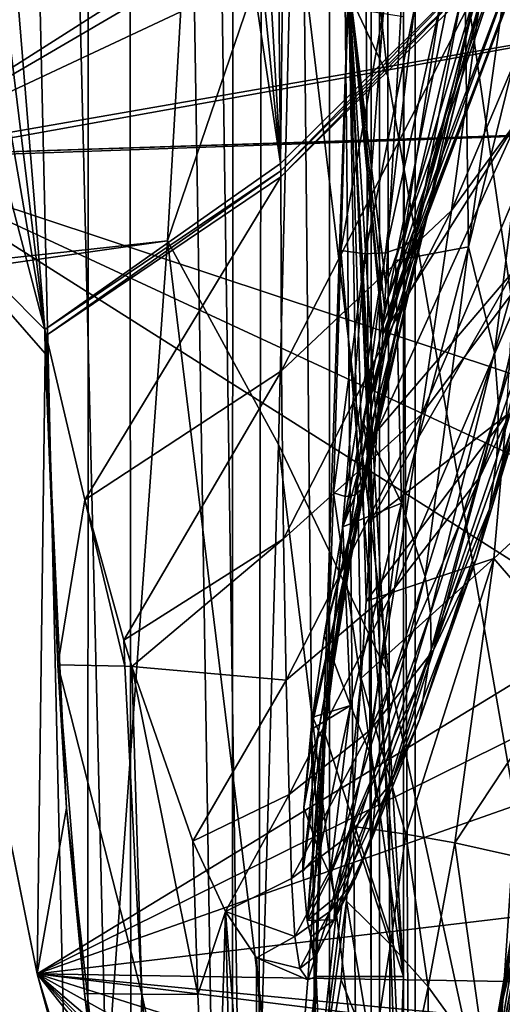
# Model space of a CAD drawing. Header units: metres. Extents: x -1004 to 0, y -808 to 0.
# Tile 70 of 142: x -79 to -46, y -635 to -566. Entities that reach past the tile are written whole.
import ezdxf

# ---------------------------------------------------------------- set-up
doc = ezdxf.new("R2010")
doc.units = ezdxf.units.M

msp = doc.modelspace()

# ---------------------------------------------------------------- linework, layer by layer
at = {"layer": 'top01'}
for points in [[(-5.519217, -35.401562, 163.059708), (-38.838268, -744.103516, 163.059708), (-52.518909, -738.401428, 163.059708)], [(-52.518909, -738.401428, 163.059708), (-52.518909, -65.543846, 163.059708), (-5.519217, -35.401562, 163.059708)], [(-5.519217, -35.401562, 2063.059814), (-52.518909, -65.543846, 2063.059814), (-52.518909, -738.401428, 2063.059814)], [(-38.838268, -744.103516, 2063.059814), (-5.519217, -35.401562, 2063.059814), (-52.518909, -738.401428, 2063.059814)], [(-52.518909, -738.401428, 163.059708), (-52.518909, -397.134613, 182.490646), (-52.518909, -65.543846, 163.059708)], [(-52.518909, -65.543846, 2063.059814), (-52.518909, -431.996094, 2043.136353), (-52.518909, -738.401428, 2063.059814)], [(-61.087505, -576.499146, 1606.941772), (-65.214355, -155.633453, 1606.83374), (-83.119179, -192.971008, 1606.364868)], [(-56.344517, -160.524841, 1607.06604), (-65.214355, -155.633453, 1606.83374), (-61.087505, -576.499146, 1606.941772)], [(-46.821205, -562.338135, 1607.315308), (-56.344517, -160.524841, 1607.06604), (-61.087505, -576.499146, 1606.941772)], [(-83.119179, -192.971008, 1606.364868), (-93.052856, -256.108002, 1606.104736), (-61.087505, -576.499146, 1606.941772)], [(-93.052856, -256.108002, 1606.104736), (-99.483429, -319.897003, 1605.936401), (-61.087505, -576.499146, 1606.941772)], [(-99.483429, -319.897003, 1605.936401), (-102.357239, -384.109344, 1605.861084), (-77.514404, -588.071411, 1606.511597)], [(-61.087505, -576.499146, 1606.941772), (-99.483429, -319.897003, 1605.936401), (-77.514404, -588.071411, 1606.511597)], [(-77.514404, -588.071411, 1606.511597), (-102.357239, -384.109344, 1605.861084), (-101.642914, -448.420349, 1605.879761)], [(-52.518909, -480.472168, 184.010544), (-52.518909, -397.134613, 182.490646), (-52.518909, -738.401428, 163.059708)], [(-52.518909, -431.996094, 2043.136353), (-52.518909, -499.19046, 2041.009888), (-52.518909, -738.401428, 2063.059814)], [(-101.642914, -448.420349, 1605.879761), (-97.347321, -512.512146, 1605.99231), (-77.514404, -588.071411, 1606.511597)], [(-52.518909, -563.606934, 188.996094), (-52.518909, -480.472168, 184.010544), (-52.518909, -738.401428, 163.059708)], [(-52.518909, -738.401428, 2063.059814), (-52.518909, -499.19046, 2041.009888), (-52.518909, -566.275391, 2036.626343)], [(-89.527672, -575.981812, 619.824524), (-97.34742, -512.511108, 620.029297), (-13.329803, -531.454834, 617.829224)], [(-89.528114, -575.981873, 1566.821411), (-97.347321, -512.512146, 1567.026123), (-12.923355, -527.212769, 1564.81543)], [(-97.347321, -512.512146, 658.790833), (-89.527672, -575.981812, 658.995605), (-14.017738, -540.535889, 660.9729)], [(-97.347321, -512.512146, 1605.99231), (-89.528114, -575.981873, 1606.197021), (-77.514404, -588.071411, 1606.511597)], [(-89.528114, -575.981873, 1566.821411), (-12.923355, -527.212769, 1564.81543), (-15.97271, -563.187561, 1564.895264)], [(-13.329803, -531.454834, 617.829224), (-18.24592, -573.704407, 617.957947), (-89.527672, -575.981812, 619.824524)], [(-14.017738, -540.535889, 660.9729), (-89.527672, -575.981812, 658.995605), (-17.953388, -573.661743, 660.869873)], [(-35.411507, -547.298645, 1610.653687), (-49.187893, -579.763611, 1659.429199), (-39.587952, -566.673401, 1658.751953)], [(-35.411507, -547.298645, 1610.653687), (-46.967697, -563.448853, 1610.417603), (-49.187893, -579.763611, 1659.429199)], [(-48.001965, -582.303223, 1803.460327), (-48.297451, -559.616455, 1768.465698), (-44.169819, -554.916016, 1751.017944)], [(-44.169819, -554.916016, 1751.017944), (-42.475849, -559.856689, 1751.921753), (-48.001965, -582.303223, 1803.460327)], [(-56.346397, -563.658447, 189.000259), (-53.764481, -584.954712, 210.920074), (-52.190952, -556.903381, 210.920059)], [(-53.764481, -584.954712, 210.920074), (-44.310955, -558.07843, 257.545135), (-52.190952, -556.903381, 210.920059)], [(-53.764481, -584.954712, 210.920074), (-53.85841, -586.528931, 210.920074), (-44.310955, -558.07843, 257.545135)], [(-53.85841, -586.528931, 210.920074), (-43.877758, -560.16449, 257.648773), (-44.310955, -558.07843, 257.545135)], [(-46.103985, -559.884216, 1822.396973), (-53.078014, -583.259827, 1821.028442), (-55.354404, -594.509338, 1851.041138)], [(-46.57423, -562.891602, 1876.180054), (-46.103985, -559.884216, 1822.396973), (-55.354404, -594.509338, 1851.041138)], [(-48.297451, -559.616455, 1768.465698), (-53.078014, -583.259827, 1821.028442), (-46.103985, -559.884216, 1822.396973)], [(-53.078014, -583.259827, 1821.028442), (-48.297451, -559.616455, 1768.465698), (-48.001965, -582.303223, 1803.460327)], [(-42.475849, -559.856689, 1751.921753), (-46.189697, -589.677124, 1805.216797), (-48.001965, -582.303223, 1803.460327)], [(-46.189697, -589.677124, 1805.216797), (-42.475849, -559.856689, 1751.921753), (-40.607807, -569.906311, 1753.689697)], [(-53.85841, -586.528931, 210.920074), (-53.930077, -587.724121, 210.92009), (-43.877758, -560.16449, 257.648773)], [(-53.930077, -587.724121, 210.92009), (-44.0625, -562.101013, 257.752625), (-43.877758, -560.16449, 257.648773)], [(-53.930077, -587.724121, 210.92009), (-53.970867, -588.402222, 210.92009), (-44.0625, -562.101013, 257.752625)], [(-53.970867, -588.402222, 210.92009), (-44.562916, -563.162476, 257.827026), (-44.0625, -562.101013, 257.752625)], [(-46.821205, -562.338135, 1607.315308), (-61.087505, -576.499146, 1606.941772), (-61.085197, -576.998169, 1608.661255)], [(-46.902168, -562.93927, 1608.996582), (-46.821205, -562.338135, 1607.315308), (-61.085197, -576.998169, 1608.661255)], [(-89.458588, -576.436707, 1566.81958), (-89.528114, -575.981873, 1566.821411), (-15.97271, -563.187561, 1564.895264)], [(-89.458588, -576.436707, 1566.81958), (-15.97271, -563.187561, 1564.895264), (-21.999449, -598.784607, 1565.053101)], [(-61.084396, -577.422241, 1610.114624), (-46.902168, -562.93927, 1608.996582), (-61.085197, -576.998169, 1608.661255)], [(-46.967697, -563.448853, 1610.417603), (-46.902168, -562.93927, 1608.996582), (-61.084396, -577.422241, 1610.114624)], [(-61.022041, -590.954407, 1660.047974), (-46.967697, -563.448853, 1610.417603), (-61.084396, -577.422241, 1610.114624)], [(-49.187893, -579.763611, 1659.429199), (-46.967697, -563.448853, 1610.417603), (-61.022041, -590.954407, 1660.047974)], [(-55.354404, -594.509338, 1851.041138), (-50.685169, -579.426697, 1874.961426), (-46.57423, -562.891602, 1876.180054)], [(-44.562916, -563.162476, 257.827026), (-53.970867, -588.402222, 210.92009), (-44.523415, -573.445801, 258.025757)], [(-50.685169, -579.426697, 1874.961426), (-51.042892, -580.694641, 1901.756714), (-46.57423, -562.891602, 1876.180054)], [(-46.57423, -562.891602, 1876.180054), (-51.042892, -580.694641, 1901.756714), (-47.35215, -564.005005, 1903.051514)], [(-56.346397, -563.658447, 189.000259), (-52.518909, -646.323792, 197.421463), (-59.155293, -647.033691, 197.50885)], [(-59.155293, -647.033691, 197.50885), (-55.470253, -612.36969, 210.92009), (-56.346397, -563.658447, 189.000259)], [(-52.518909, -563.606934, 188.996094), (-52.518909, -646.323792, 197.421463), (-56.346397, -563.658447, 189.000259)], [(-55.470253, -612.36969, 210.92009), (-55.125271, -607.004944, 210.92009), (-56.346397, -563.658447, 189.000259)], [(-56.346397, -563.658447, 189.000259), (-55.125271, -607.004944, 210.92009), (-54.764874, -601.315979, 210.92009)], [(-54.764874, -601.315979, 210.92009), (-54.382317, -595.162048, 210.92009), (-56.346397, -563.658447, 189.000259)], [(-54.382317, -595.162048, 210.92009), (-53.970867, -588.402222, 210.92009), (-56.346397, -563.658447, 189.000259)], [(-56.346397, -563.658447, 189.000259), (-53.970867, -588.402222, 210.92009), (-53.930077, -587.724121, 210.92009)], [(-53.930077, -587.724121, 210.92009), (-53.85841, -586.528931, 210.920074), (-56.346397, -563.658447, 189.000259)], [(-53.85841, -586.528931, 210.920074), (-53.764481, -584.954712, 210.920074), (-56.346397, -563.658447, 189.000259)], [(-52.518909, -738.401428, 163.059708), (-52.518909, -646.323792, 197.421463), (-52.518909, -563.606934, 188.996094)], [(-51.042892, -580.694641, 1901.756714), (-51.681156, -581.665405, 1928.533569), (-47.35215, -564.005005, 1903.051514)], [(-47.35215, -564.005005, 1903.051514), (-51.681156, -581.665405, 1928.533569), (-48.483959, -564.857727, 1929.891968)], [(-52.59264, -582.338623, 1955.280029), (-49.962658, -565.449585, 1956.687866), (-48.483959, -564.857727, 1929.891968)], [(-51.681156, -581.665405, 1928.533569), (-52.59264, -582.338623, 1955.280029), (-48.483959, -564.857727, 1929.891968)], [(-53.768967, -582.714294, 1981.984253), (-49.962658, -565.449585, 1956.687866), (-52.59264, -582.338623, 1955.280029)], [(-53.768967, -582.714294, 1981.984253), (-51.780354, -565.780396, 1983.426147), (-49.962658, -565.449585, 1956.687866)], [(-56.881573, -582.572266, 2035.218872), (-56.400181, -565.658508, 2036.677002), (-53.928928, -565.850098, 2010.093628)], [(-56.400181, -565.658508, 2036.677002), (-56.881573, -582.572266, 2035.218872), (-52.518909, -633.17511, 2029.990601)], [(-56.881573, -582.572266, 2035.218872), (-53.928928, -565.850098, 2010.093628), (-55.201515, -582.792175, 2008.634644)], [(-52.518909, -566.275391, 2036.626343), (-56.400181, -565.658508, 2036.677002), (-52.518909, -633.17511, 2029.990601)], [(-55.201515, -582.792175, 2008.634644), (-51.780354, -565.780396, 1983.426147), (-53.768967, -582.714294, 1981.984253)], [(-55.201515, -582.792175, 2008.634644), (-53.928928, -565.850098, 2010.093628), (-51.780354, -565.780396, 1983.426147)], [(-52.518909, -566.275391, 2036.626343), (-52.518909, -633.17511, 2029.990601), (-52.518909, -738.401428, 2063.059814)], [(-39.587952, -566.673401, 1658.751953), (-49.187893, -579.763611, 1659.429199), (-51.280216, -593.997131, 1709.39917)], [(-43.575344, -583.707275, 1708.130371), (-39.587952, -566.673401, 1658.751953), (-51.280216, -593.997131, 1709.39917)], [(-45.894463, -593.363525, 1806.078979), (-46.189697, -589.677124, 1805.216797), (-40.607807, -569.906311, 1753.689697)], [(-45.894463, -593.363525, 1806.078979), (-40.607807, -569.906311, 1753.689697), (-40.443481, -574.930481, 1754.553345)], [(-38.036942, -572.131348, 1706.804932), (-47.19022, -598.320251, 1758.67395), (-43.019215, -589.481323, 1757.064331)], [(-38.036942, -572.131348, 1706.804932), (-43.575344, -583.707275, 1708.130371), (-47.19022, -598.320251, 1758.67395)], [(-89.527672, -575.981812, 658.995605), (-89.498253, -576.175842, 658.996399), (-17.953388, -573.661743, 660.869873)], [(-18.24592, -573.704407, 617.957947), (-27.577875, -615.202148, 618.202332), (-89.527672, -575.981812, 619.824524)], [(-17.953388, -573.661743, 660.869873), (-89.498253, -576.175842, 658.996399), (-24.311974, -606.408691, 660.703369)], [(-44.523415, -573.445801, 258.025757), (-53.970867, -588.402222, 210.92009), (-54.382317, -595.162048, 210.92009)], [(-44.523415, -573.445801, 258.025757), (-54.382317, -595.162048, 210.92009), (-44.775669, -583.886841, 258.303192)], [(-46.008091, -597.003967, 1806.93042), (-40.443481, -574.930481, 1754.553345), (-40.794308, -579.896667, 1755.403687)], [(-46.008091, -597.003967, 1806.93042), (-45.894463, -593.363525, 1806.078979), (-40.443481, -574.930481, 1754.553345)], [(-89.458588, -576.436707, 1566.81958), (-78.056274, -632.989075, 1566.520996), (-89.528114, -575.981873, 1606.197021)], [(-89.528114, -575.981873, 1606.197021), (-78.056274, -632.989075, 1566.520996), (-78.054832, -632.993652, 1606.497559)], [(-77.514404, -588.071411, 1606.511597), (-89.528114, -575.981873, 1606.197021), (-77.491791, -589.735657, 1606.512085)], [(-89.528114, -575.981873, 1606.197021), (-78.054832, -632.993652, 1606.497559), (-77.491791, -589.735657, 1606.512085)], [(-89.527672, -575.981812, 619.824524), (-78.056381, -632.988647, 619.524109), (-89.498253, -576.175842, 658.996399)], [(-89.527672, -575.981812, 619.824524), (-27.577875, -615.202148, 618.202332), (-78.056381, -632.988647, 619.524109)], [(-89.498253, -576.175842, 658.996399), (-78.056381, -632.988647, 619.524109), (-78.056335, -632.988831, 659.296021)], [(-89.498253, -576.175842, 658.996399), (-78.056335, -632.988831, 659.296021), (-24.311974, -606.408691, 660.703369)], [(-78.056274, -632.989075, 1566.520996), (-89.458588, -576.436707, 1566.81958), (-21.999449, -598.784607, 1565.053101)], [(-61.087505, -576.499146, 1606.941772), (-77.514404, -588.071411, 1606.511597), (-61.085197, -576.998169, 1608.661255)], [(-77.514404, -588.071411, 1606.511597), (-77.425766, -588.483154, 1608.265381), (-61.085197, -576.998169, 1608.661255)], [(-61.085197, -576.998169, 1608.661255), (-77.425766, -588.483154, 1608.265381), (-77.42495, -588.483765, 1608.269531)], [(-61.085197, -576.998169, 1608.661255), (-77.42495, -588.483765, 1608.269531), (-61.084396, -577.422241, 1610.114624)], [(-77.42495, -588.483765, 1608.269531), (-74.723846, -599.936951, 1660.759277), (-61.084396, -577.422241, 1610.114624)], [(-61.084396, -577.422241, 1610.114624), (-74.723846, -599.936951, 1660.759277), (-61.022041, -590.954407, 1660.047974)], [(-60.892986, -602.664978, 1710.61792), (-49.187893, -579.763611, 1659.429199), (-61.022041, -590.954407, 1660.047974)], [(-51.280216, -593.997131, 1709.39917), (-49.187893, -579.763611, 1659.429199), (-60.892986, -602.664978, 1710.61792)], [(-55.100372, -595.927734, 1873.629639), (-50.685169, -579.426697, 1874.961426), (-55.354404, -594.509338, 1851.041138)], [(-50.685169, -579.426697, 1874.961426), (-55.100372, -595.927734, 1873.629639), (-55.00964, -597.355957, 1900.340942)], [(-51.042892, -580.694641, 1901.756714), (-50.685169, -579.426697, 1874.961426), (-55.00964, -597.355957, 1900.340942)], [(-46.527325, -600.563782, 1807.771362), (-40.794308, -579.896667, 1755.403687), (-41.656174, -584.761292, 1756.240479)], [(-46.527325, -600.563782, 1807.771362), (-46.008091, -597.003967, 1806.93042), (-40.794308, -579.896667, 1755.403687)], [(-55.00964, -597.355957, 1900.340942), (-55.120239, -598.449158, 1927.047363), (-51.042892, -580.694641, 1901.756714)], [(-55.120239, -598.449158, 1927.047363), (-51.681156, -581.665405, 1928.533569), (-51.042892, -580.694641, 1901.756714)], [(-55.120239, -598.449158, 1927.047363), (-55.424545, -599.20697, 1953.738525), (-51.681156, -581.665405, 1928.533569)], [(-55.424545, -599.20697, 1953.738525), (-52.59264, -582.338623, 1955.280029), (-51.681156, -581.665405, 1928.533569)], [(-57.409973, -599.466553, 2033.61792), (-56.881573, -582.572266, 2035.218872), (-55.201515, -582.792175, 2008.634644)], [(-52.518909, -633.17511, 2029.990601), (-56.881573, -582.572266, 2035.218872), (-57.409973, -599.466553, 2033.61792)], [(-56.578598, -599.715759, 2007.034302), (-53.768967, -582.714294, 1981.984253), (-55.913715, -599.629211, 1980.404297)], [(-56.578598, -599.715759, 2007.034302), (-55.201515, -582.792175, 2008.634644), (-53.768967, -582.714294, 1981.984253)], [(-55.913715, -599.629211, 1980.404297), (-53.768967, -582.714294, 1981.984253), (-52.59264, -582.338623, 1955.280029)], [(-55.424545, -599.20697, 1953.738525), (-55.913715, -599.629211, 1980.404297), (-52.59264, -582.338623, 1955.280029)], [(-52.652897, -600.171326, 1854.653687), (-53.078014, -583.259827, 1821.028442), (-48.001965, -582.303223, 1803.460327)], [(-52.652897, -600.171326, 1854.653687), (-48.001965, -582.303223, 1803.460327), (-51.011192, -605.289612, 1856.190674)], [(-48.001965, -582.303223, 1803.460327), (-46.189697, -589.677124, 1805.216797), (-51.011192, -605.289612, 1856.190674)], [(-57.409973, -599.466553, 2033.61792), (-55.201515, -582.792175, 2008.634644), (-56.578598, -599.715759, 2007.034302)], [(-55.354404, -594.509338, 1851.041138), (-53.078014, -583.259827, 1821.028442), (-52.652897, -600.171326, 1854.653687)], [(-54.382317, -595.162048, 210.92009), (-54.764874, -601.315979, 210.92009), (-44.775669, -583.886841, 258.303192)], [(-44.775669, -583.886841, 258.303192), (-54.764874, -601.315979, 210.92009), (-45.340534, -594.052429, 258.627472)], [(-43.575344, -583.707275, 1708.130371), (-53.157166, -606.093079, 1760.236572), (-47.19022, -598.320251, 1758.67395)], [(-51.280216, -593.997131, 1709.39917), (-53.157166, -606.093079, 1760.236572), (-43.575344, -583.707275, 1708.130371)], [(-47.444332, -604.00885, 1808.601807), (-41.656174, -584.761292, 1756.240479), (-43.019215, -589.481323, 1757.064331)], [(-47.444332, -604.00885, 1808.601807), (-46.527325, -600.563782, 1807.771362), (-41.656174, -584.761292, 1756.240479)], [(-77.425766, -588.483154, 1608.265381), (-77.514404, -588.071411, 1606.511597), (-77.491791, -589.735657, 1606.512085)], [(-77.425766, -588.483154, 1608.265381), (-77.491791, -589.735657, 1606.512085), (-76.623619, -611.439026, 1608.159302)], [(-77.42495, -588.483765, 1608.269531), (-77.425766, -588.483154, 1608.265381), (-76.623619, -611.439026, 1608.159302)], [(-74.723846, -599.936951, 1660.759277), (-77.42495, -588.483765, 1608.269531), (-76.623619, -611.439026, 1608.159302)], [(-43.019215, -589.481323, 1757.064331), (-47.19022, -598.320251, 1758.67395), (-50.425156, -610.421814, 1810.232666)], [(-50.425156, -610.421814, 1810.232666), (-47.444332, -604.00885, 1808.601807), (-43.019215, -589.481323, 1757.064331)], [(-77.491791, -589.735657, 1606.512085), (-78.054832, -632.993652, 1606.497559), (-76.008408, -621.451416, 1606.551025)], [(-76.623619, -611.439026, 1608.159302), (-77.491791, -589.735657, 1606.512085), (-76.008408, -621.451416, 1606.551025)], [(-46.189697, -589.677124, 1805.216797), (-50.64851, -607.848389, 1856.947144), (-51.011192, -605.289612, 1856.190674)], [(-50.64851, -607.848389, 1856.947144), (-46.189697, -589.677124, 1805.216797), (-45.894463, -593.363525, 1806.078979)], [(-74.723846, -599.936951, 1660.759277), (-72.017296, -609.726196, 1713.585571), (-61.022041, -590.954407, 1660.047974)], [(-61.022041, -590.954407, 1660.047974), (-72.017296, -609.726196, 1713.585571), (-60.892986, -602.664978, 1710.61792)], [(-50.592476, -610.372681, 1857.695679), (-50.64851, -607.848389, 1856.947144), (-45.894463, -593.363525, 1806.078979)], [(-46.008091, -597.003967, 1806.93042), (-50.592476, -610.372681, 1857.695679), (-45.894463, -593.363525, 1806.078979)], [(-60.7057, -612.521301, 1761.757813), (-51.280216, -593.997131, 1709.39917), (-60.892986, -602.664978, 1710.61792)], [(-53.157166, -606.093079, 1760.236572), (-51.280216, -593.997131, 1709.39917), (-60.7057, -612.521301, 1761.757813)], [(-45.340534, -594.052429, 258.627472), (-55.125271, -607.004944, 210.92009), (-46.22242, -604.039063, 258.998566)], [(-54.764874, -601.315979, 210.92009), (-55.125271, -607.004944, 210.92009), (-45.340534, -594.052429, 258.627472)], [(-38.13269, -596.580688, 307.957336), (-45.340534, -594.052429, 258.627472), (-46.22242, -604.039063, 258.998566)], [(-56.754761, -601.835815, 1873.21875), (-55.100372, -595.927734, 1873.629639), (-55.354404, -594.509338, 1851.041138)], [(-56.754761, -601.835815, 1873.21875), (-55.354404, -594.509338, 1851.041138), (-52.652897, -600.171326, 1854.653687)], [(-55.00964, -597.355957, 1900.340942), (-55.100372, -595.927734, 1873.629639), (-56.754761, -601.835815, 1873.21875)], [(-50.592476, -610.372681, 1857.695679), (-46.008091, -597.003967, 1806.93042), (-46.527325, -600.563782, 1807.771362)], [(-38.13269, -596.580688, 307.957336), (-46.22242, -604.039063, 258.998566), (-40.349045, -610.834412, 308.665802)], [(-55.120239, -598.449158, 1927.047363), (-55.00964, -597.355957, 1900.340942), (-58.05777, -609.424133, 1899.320068)], [(-58.05777, -609.424133, 1899.320068), (-55.00964, -597.355957, 1900.340942), (-56.754761, -601.835815, 1873.21875)], [(-58.800343, -615.203125, 1925.433716), (-55.120239, -598.449158, 1927.047363), (-58.863106, -615.095093, 1921.823364)], [(-58.863106, -615.095093, 1921.823364), (-55.120239, -598.449158, 1927.047363), (-58.05777, -609.424133, 1899.320068)], [(-58.800343, -615.203125, 1925.433716), (-58.457695, -616.048645, 1952.063965), (-55.120239, -598.449158, 1927.047363)], [(-58.457695, -616.048645, 1952.063965), (-55.424545, -599.20697, 1953.738525), (-55.120239, -598.449158, 1927.047363)], [(-47.19022, -598.320251, 1758.67395), (-54.83139, -615.988647, 1811.826172), (-50.425156, -610.421814, 1810.232666)], [(-47.19022, -598.320251, 1758.67395), (-53.157166, -606.093079, 1760.236572), (-54.83139, -615.988647, 1811.826172)], [(-78.056274, -632.989075, 1566.520996), (-21.999449, -598.784607, 1565.053101), (-30.953873, -633.759766, 1565.287598)], [(-58.457695, -616.048645, 1952.063965), (-58.214092, -616.519409, 1978.686646), (-55.424545, -599.20697, 1953.738525)], [(-58.214092, -616.519409, 1978.686646), (-55.913715, -599.629211, 1980.404297), (-55.424545, -599.20697, 1953.738525)], [(-76.623619, -611.439026, 1608.159302), (-71.954758, -611.548828, 1713.538452), (-74.723846, -599.936951, 1660.759277)], [(-71.954758, -611.548828, 1713.538452), (-72.017296, -609.726196, 1713.585571), (-74.723846, -599.936951, 1660.759277)], [(-58.214092, -616.519409, 1978.686646), (-58.059856, -616.615234, 2005.293335), (-55.913715, -599.629211, 1980.404297)], [(-58.059856, -616.615234, 2005.293335), (-56.578598, -599.715759, 2007.034302), (-55.913715, -599.629211, 1980.404297)], [(-57.985241, -616.335938, 2031.874878), (-56.578598, -599.715759, 2007.034302), (-58.059856, -616.615234, 2005.293335)], [(-57.985241, -616.335938, 2031.874878), (-57.409973, -599.466553, 2033.61792), (-56.578598, -599.715759, 2007.034302)], [(-57.409973, -599.466553, 2033.61792), (-57.985241, -616.335938, 2031.874878), (-52.518909, -633.17511, 2029.990601)], [(-52.652897, -600.171326, 1854.653687), (-56.227871, -614.271729, 1907.171143), (-56.754761, -601.835815, 1873.21875)], [(-54.92709, -617.462585, 1908.31665), (-56.227871, -614.271729, 1907.171143), (-52.652897, -600.171326, 1854.653687)], [(-51.011192, -605.289612, 1856.190674), (-54.92709, -617.462585, 1908.31665), (-52.652897, -600.171326, 1854.653687)], [(-51.38715, -615.214233, 1859.168823), (-46.527325, -600.563782, 1807.771362), (-47.444332, -604.00885, 1808.601807)], [(-51.38715, -615.214233, 1859.168823), (-50.592476, -610.372681, 1857.695679), (-46.527325, -600.563782, 1807.771362)], [(-56.227871, -614.271729, 1907.171143), (-58.05777, -609.424133, 1899.320068), (-56.754761, -601.835815, 1873.21875)], [(-72.017296, -609.726196, 1713.585571), (-71.462494, -611.560425, 1724.660767), (-60.892986, -602.664978, 1710.61792)], [(-60.892986, -602.664978, 1710.61792), (-71.462494, -611.560425, 1724.660767), (-60.7057, -612.521301, 1761.757813)], [(-46.22242, -604.039063, 258.998566), (-55.125271, -607.004944, 210.92009), (-55.470253, -612.36969, 210.92009)], [(-46.22242, -604.039063, 258.998566), (-55.470253, -612.36969, 210.92009), (-52.371407, -623.263367, 235.320496)], [(-53.34026, -619.611877, 1860.611694), (-47.444332, -604.00885, 1808.601807), (-50.425156, -610.421814, 1810.232666)], [(-53.34026, -619.611877, 1860.611694), (-51.38715, -615.214233, 1859.168823), (-47.444332, -604.00885, 1808.601807)], [(-46.22242, -604.039063, 258.998566), (-52.371407, -623.263367, 235.320496), (-48.949238, -623.862122, 259.881287)], [(-40.349045, -610.834412, 308.665802), (-46.22242, -604.039063, 258.998566), (-48.949238, -623.862122, 259.881287)], [(-54.58215, -619.0578, 1908.881348), (-54.92709, -617.462585, 1908.31665), (-51.011192, -605.289612, 1856.190674)], [(-50.64851, -607.848389, 1856.947144), (-54.58215, -619.0578, 1908.881348), (-51.011192, -605.289612, 1856.190674)], [(-45.380745, -645.067505, 1512.568237), (-39.531612, -604.967041, 1459.096313), (-47.141476, -650.217041, 1512.544556)], [(-39.531612, -604.967041, 1459.096313), (-40.95499, -610.634155, 1459.060791), (-47.141476, -650.217041, 1512.544556)], [(-60.492901, -620.488281, 1813.386841), (-53.157166, -606.093079, 1760.236572), (-60.7057, -612.521301, 1761.757813)], [(-54.83139, -615.988647, 1811.826172), (-53.157166, -606.093079, 1760.236572), (-60.492901, -620.488281, 1813.386841)], [(-24.311974, -606.408691, 660.703369), (-78.056335, -632.988831, 659.296021), (-33.056911, -638.600281, 660.474365)], [(-54.441639, -620.629944, 1909.440796), (-54.58215, -619.0578, 1908.881348), (-50.64851, -607.848389, 1856.947144)], [(-50.592476, -610.372681, 1857.695679), (-54.441639, -620.629944, 1909.440796), (-50.64851, -607.848389, 1856.947144)], [(-56.227871, -614.271729, 1907.171143), (-58.863106, -615.095093, 1921.823364), (-58.05777, -609.424133, 1899.320068)], [(-71.462494, -611.560425, 1724.660767), (-72.017296, -609.726196, 1713.585571), (-71.954758, -611.548828, 1713.538452)], [(-50.425156, -610.421814, 1810.232666), (-54.83139, -615.988647, 1811.826172), (-56.362423, -623.374878, 1862.026611)], [(-56.362423, -623.374878, 1862.026611), (-53.34026, -619.611877, 1860.611694), (-50.425156, -610.421814, 1810.232666)], [(-51.38715, -615.214233, 1859.168823), (-54.76511, -623.636292, 1910.543823), (-50.592476, -610.372681, 1857.695679)], [(-54.76511, -623.636292, 1910.543823), (-54.441639, -620.629944, 1909.440796), (-50.592476, -610.372681, 1857.695679)], [(-48.949238, -623.862122, 259.881287), (-43.226013, -625.12439, 309.453125), (-40.349045, -610.834412, 308.665802)], [(-47.141476, -650.217041, 1512.544556), (-40.95499, -610.634155, 1459.060791), (-48.6922, -654.801208, 1512.515503)], [(-48.6922, -654.801208, 1512.515503), (-40.95499, -610.634155, 1459.060791), (-42.233101, -615.869995, 1459.01709)], [(-74.7659, -634.352417, 1608.069702), (-70.762192, -634.399109, 1712.911987), (-76.623619, -611.439026, 1608.159302)], [(-70.762192, -634.399109, 1712.911987), (-71.954758, -611.548828, 1713.538452), (-76.623619, -611.439026, 1608.159302)], [(-74.7659, -634.352417, 1608.069702), (-76.623619, -611.439026, 1608.159302), (-76.008408, -621.451416, 1606.551025)], [(-70.762192, -634.399109, 1712.911987), (-71.462494, -611.560425, 1724.660767), (-71.954758, -611.548828, 1713.538452)], [(-70.762192, -634.399109, 1712.911987), (-66.866768, -634.438843, 1814.919922), (-71.462494, -611.560425, 1724.660767)], [(-66.866768, -634.438843, 1814.919922), (-67.207802, -623.731079, 1814.919922), (-71.462494, -611.560425, 1724.660767)], [(-71.462494, -611.560425, 1724.660767), (-67.207802, -623.731079, 1814.919922), (-60.7057, -612.521301, 1761.757813)], [(-60.7057, -612.521301, 1761.757813), (-67.207802, -623.731079, 1814.919922), (-60.492901, -620.488281, 1813.386841)], [(-59.155293, -647.033691, 197.50885), (-56.144352, -622.689697, 210.92009), (-55.470253, -612.36969, 210.92009)], [(-55.470253, -612.36969, 210.92009), (-56.144352, -622.689697, 210.92009), (-52.371407, -623.263367, 235.320496)], [(-58.387997, -624.499756, 1960.707153), (-58.966995, -615.955627, 1925.539429), (-56.227871, -614.271729, 1907.171143)], [(-58.966995, -615.955627, 1925.539429), (-58.863106, -615.095093, 1921.823364), (-56.227871, -614.271729, 1907.171143)], [(-58.387997, -624.499756, 1960.707153), (-56.227871, -614.271729, 1907.171143), (-57.640736, -626.105896, 1961.326172)], [(-56.227871, -614.271729, 1907.171143), (-54.92709, -617.462585, 1908.31665), (-57.640736, -626.105896, 1961.326172)], [(-27.577875, -615.202148, 618.202332), (-23.867706, -626.540527, 618.105164), (-78.056381, -632.988647, 619.524109)], [(-58.966995, -615.955627, 1925.539429), (-59.462029, -621.398376, 1951.601074), (-58.800343, -615.203125, 1925.433716)], [(-59.462029, -621.398376, 1951.601074), (-58.457695, -616.048645, 1952.063965), (-58.800343, -615.203125, 1925.433716)], [(-58.966995, -615.955627, 1925.539429), (-58.800343, -615.203125, 1925.433716), (-58.863106, -615.095093, 1921.823364)], [(-53.34026, -619.611877, 1860.611694), (-55.860874, -626.346741, 1911.626465), (-51.38715, -615.214233, 1859.168823)], [(-55.860874, -626.346741, 1911.626465), (-54.76511, -623.636292, 1910.543823), (-51.38715, -615.214233, 1859.168823)], [(-60.32605, -626.337524, 1863.416748), (-54.83139, -615.988647, 1811.826172), (-60.492901, -620.488281, 1813.386841)], [(-54.83139, -615.988647, 1811.826172), (-60.32605, -626.337524, 1863.416748), (-56.362423, -623.374878, 1862.026611)], [(-59.462029, -621.398376, 1951.601074), (-59.549477, -625.824829, 1977.682373), (-58.457695, -616.048645, 1952.063965)], [(-59.549477, -625.824829, 1977.682373), (-58.214092, -616.519409, 1978.686646), (-58.457695, -616.048645, 1952.063965)], [(-59.462029, -621.398376, 1951.601074), (-58.966995, -615.955627, 1925.539429), (-58.387997, -624.499756, 1960.707153)], [(-58.607101, -633.17511, 2029.990601), (-57.985241, -616.335938, 2031.874878), (-58.992931, -630.401672, 2014.920044)], [(-58.992931, -630.401672, 2014.920044), (-57.985241, -616.335938, 2031.874878), (-58.059856, -616.615234, 2005.293335)], [(-57.985241, -616.335938, 2031.874878), (-58.607101, -633.17511, 2029.990601), (-52.518909, -633.17511, 2029.990601)], [(-43.299168, -620.685181, 1458.965454), (-49.948154, -658.832458, 1512.481201), (-42.233101, -615.869995, 1459.01709)], [(-42.233101, -615.869995, 1459.01709), (-49.948154, -658.832458, 1512.481201), (-48.6922, -654.801208, 1512.515503)], [(-59.549477, -625.824829, 1977.682373), (-59.235355, -629.271362, 2004.019043), (-58.214092, -616.519409, 1978.686646)], [(-59.235355, -629.271362, 2004.019043), (-58.059856, -616.615234, 2005.293335), (-58.214092, -616.519409, 1978.686646)], [(-59.235355, -629.271362, 2004.019043), (-58.992931, -630.401672, 2014.920044), (-58.059856, -616.615234, 2005.293335)], [(-57.640736, -626.105896, 1961.326172), (-54.92709, -617.462585, 1908.31665), (-54.58215, -619.0578, 1908.881348)], [(-57.640736, -626.105896, 1961.326172), (-54.58215, -619.0578, 1908.881348), (-57.30114, -627.700256, 1961.934692)], [(-57.30114, -627.700256, 1961.934692), (-54.58215, -619.0578, 1908.881348), (-54.441639, -620.629944, 1909.440796)], [(-56.362423, -623.374878, 1862.026611), (-57.669338, -628.634033, 1912.690552), (-53.34026, -619.611877, 1860.611694)], [(-57.669338, -628.634033, 1912.690552), (-55.860874, -626.346741, 1911.626465), (-53.34026, -619.611877, 1860.611694)], [(-67.207802, -623.731079, 1814.919922), (-64.919815, -628.654358, 1868.650635), (-60.492901, -620.488281, 1813.386841)], [(-60.492901, -620.488281, 1813.386841), (-64.919815, -628.654358, 1868.650635), (-60.32605, -626.337524, 1863.416748)], [(-57.366009, -629.21405, 1962.532471), (-54.441639, -620.629944, 1909.440796), (-54.76511, -623.636292, 1910.543823)], [(-57.366009, -629.21405, 1962.532471), (-57.30114, -627.700256, 1961.934692), (-54.441639, -620.629944, 1909.440796)], [(-44.900162, -629.799683, 1467.920044), (-49.948154, -658.832458, 1512.481201), (-43.299168, -620.685181, 1458.965454)], [(-78.054832, -632.993652, 1606.497559), (-72.370926, -653.953125, 1606.646362), (-76.008408, -621.451416, 1606.551025)], [(-74.7659, -634.352417, 1608.069702), (-76.008408, -621.451416, 1606.551025), (-72.370926, -653.953125, 1606.646362)], [(-59.549477, -625.824829, 1977.682373), (-59.462029, -621.398376, 1951.601074), (-58.387997, -624.499756, 1960.707153)], [(-56.491405, -627.926392, 210.92009), (-56.144352, -622.689697, 210.92009), (-59.155293, -647.033691, 197.50885)], [(-56.144352, -622.689697, 210.92009), (-56.491405, -627.926392, 210.92009), (-53.433861, -630.952454, 235.594666)], [(-52.371407, -623.263367, 235.320496), (-56.144352, -622.689697, 210.92009), (-53.433861, -630.952454, 235.594666)], [(-52.371407, -623.263367, 235.320496), (-53.433861, -630.952454, 235.594666), (-50.796856, -633.892883, 260.392914)], [(-48.949238, -623.862122, 259.881287), (-52.371407, -623.263367, 235.320496), (-50.796856, -633.892883, 260.392914)], [(-67.207802, -623.731079, 1814.919922), (-66.866768, -634.438843, 1814.919922), (-64.919815, -628.654358, 1868.650635)], [(-60.32605, -626.337524, 1863.416748), (-60.105446, -630.387817, 1913.738281), (-56.362423, -623.374878, 1862.026611)], [(-60.105446, -630.387817, 1913.738281), (-57.669338, -628.634033, 1912.690552), (-56.362423, -623.374878, 1862.026611)], [(-55.860874, -626.346741, 1911.626465), (-57.366009, -629.21405, 1962.532471), (-54.76511, -623.636292, 1910.543823)], [(-50.796856, -633.892883, 260.392914), (-46.756062, -639.504578, 310.319244), (-48.949238, -623.862122, 259.881287)], [(-46.756062, -639.504578, 310.319244), (-43.226013, -625.12439, 309.453125), (-48.949238, -623.862122, 259.881287)], [(-59.549477, -625.824829, 1977.682373), (-58.387997, -624.499756, 1960.707153), (-59.235355, -629.271362, 2004.019043)], [(-58.387997, -624.499756, 1960.707153), (-57.640736, -626.105896, 1961.326172), (-59.235355, -629.271362, 2004.019043)], [(-46.756062, -639.504578, 310.319244), (-44.266464, -644.749634, 360.628571), (-43.226013, -625.12439, 309.453125)], [(-78.056381, -632.988647, 619.524109), (-23.867706, -626.540527, 618.105164), (-22.420923, -638.382324, 618.067261)], [(-64.919815, -628.654358, 1868.650635), (-60.105446, -630.387817, 1913.738281), (-60.32605, -626.337524, 1863.416748)], [(-59.235355, -629.271362, 2004.019043), (-57.640736, -626.105896, 1961.326172), (-57.30114, -627.700256, 1961.934692)], [(-57.669338, -628.634033, 1912.690552), (-58.624386, -631.734314, 1963.698608), (-55.860874, -626.346741, 1911.626465)], [(-58.624386, -631.734314, 1963.698608), (-57.366009, -629.21405, 1962.532471), (-55.860874, -626.346741, 1911.626465)], [(-59.235355, -629.271362, 2004.019043), (-57.30114, -627.700256, 1961.934692), (-57.366009, -629.21405, 1962.532471)], [(-56.857319, -633.401855, 210.92009), (-56.491405, -627.926392, 210.92009), (-59.155293, -647.033691, 197.50885)], [(-56.491405, -627.926392, 210.92009), (-56.857319, -633.401855, 210.92009), (-54.663181, -638.870422, 235.893936)], [(-53.433861, -630.952454, 235.594666), (-56.491405, -627.926392, 210.92009), (-54.663181, -638.870422, 235.893936)], [(-66.866768, -634.438843, 1814.919922), (-65.790573, -657.173523, 1814.920044), (-64.919815, -628.654358, 1868.650635)], [(-64.919815, -628.654358, 1868.650635), (-65.790573, -657.173523, 1814.920044), (-64.236786, -657.351685, 1867.94043)], [(-62.76651, -631.870117, 1922.515991), (-64.919815, -628.654358, 1868.650635), (-62.688915, -657.429688, 1920.960938)], [(-62.688915, -657.429688, 1920.960938), (-64.919815, -628.654358, 1868.650635), (-64.236786, -657.351685, 1867.94043)], [(-64.919815, -628.654358, 1868.650635), (-62.76651, -631.870117, 1922.515991), (-60.105446, -630.387817, 1913.738281)], [(-60.105446, -630.387817, 1913.738281), (-59.745571, -632.621826, 1964.268799), (-57.669338, -628.634033, 1912.690552)], [(-59.745571, -632.621826, 1964.268799), (-58.624386, -631.734314, 1963.698608), (-57.669338, -628.634033, 1912.690552)], [(-58.992931, -630.401672, 2014.920044), (-59.235355, -629.271362, 2004.019043), (-57.366009, -629.21405, 1962.532471)], [(-58.992931, -630.401672, 2014.920044), (-57.366009, -629.21405, 1962.532471), (-58.624386, -631.734314, 1963.698608)], [(-43.756317, -637.743591, 1458.678223), (-51.159615, -671.749207, 1512.290527), (-44.142941, -629.25769, 1458.837891)], [(-44.142941, -629.25769, 1458.837891), (-51.159615, -671.749207, 1512.290527), (-51.066578, -665.48053, 1512.396606)], [(-51.066578, -665.48053, 1512.396606), (-45.353878, -633.401855, 1467.920044), (-44.142941, -629.25769, 1458.837891)], [(-49.948154, -658.832458, 1512.481201), (-44.900162, -629.799683, 1467.920044), (-51.066578, -665.48053, 1512.396606)], [(-44.900162, -629.799683, 1467.920044), (-45.205418, -631.77002, 1467.920044), (-51.066578, -665.48053, 1512.396606)], [(-62.76651, -631.870117, 1922.515991), (-59.745571, -632.621826, 1964.268799), (-60.105446, -630.387817, 1913.738281)], [(-59.197769, -633.401611, 2014.920044), (-58.607101, -633.17511, 2029.990601), (-58.992931, -630.401672, 2014.920044)], [(-59.197769, -633.401611, 2014.920044), (-58.992931, -630.401672, 2014.920044), (-58.624386, -631.734314, 1963.698608)], [(-53.433861, -630.952454, 235.594666), (-54.663181, -638.870422, 235.893936), (-52.96566, -644.133728, 260.951355)], [(-50.796856, -633.892883, 260.392914), (-53.433861, -630.952454, 235.594666), (-52.96566, -644.133728, 260.951355)], [(-59.197769, -633.401611, 2014.920044), (-62.76651, -631.870117, 1922.515991), (-61.141037, -657.507629, 1973.981445)], [(-61.141037, -657.507629, 1973.981445), (-62.76651, -631.870117, 1922.515991), (-62.688915, -657.429688, 1920.960938)], [(-62.76651, -631.870117, 1922.515991), (-59.197769, -633.401611, 2014.920044), (-59.745571, -632.621826, 1964.268799)], [(-59.197769, -633.401611, 2014.920044), (-58.624386, -631.734314, 1963.698608), (-59.745571, -632.621826, 1964.268799)], [(-51.066578, -665.48053, 1512.396606), (-45.205418, -631.77002, 1467.920044), (-45.353878, -633.401855, 1467.920044)], [(-78.056381, -632.988647, 619.524109), (-61.147369, -688.625427, 619.08136), (-78.056335, -632.988831, 659.296021)], [(-61.147369, -688.625427, 619.08136), (-78.056381, -632.988647, 619.524109), (-39.420826, -681.711304, 618.512451)], [(-78.056381, -632.988647, 619.524109), (-31.995207, -672.37677, 618.317993), (-39.420826, -681.711304, 618.512451)], [(-22.420923, -638.382324, 618.067261), (-23.324196, -650.277466, 618.090942), (-78.056381, -632.988647, 619.524109)], [(-23.324196, -650.277466, 618.090942), (-26.556921, -661.760071, 618.175537), (-78.056381, -632.988647, 619.524109)], [(-78.056381, -632.988647, 619.524109), (-26.556921, -661.760071, 618.175537), (-31.995207, -672.37677, 618.317993)], [(-78.056335, -632.988831, 659.296021), (-61.147369, -688.625427, 619.08136), (-61.147369, -688.625427, 659.73877)], [(-78.056335, -632.988831, 659.296021), (-44.138386, -670.063599, 660.184204), (-33.056911, -638.600281, 660.474365)], [(-78.056335, -632.988831, 659.296021), (-61.147369, -688.625427, 659.73877), (-44.138386, -670.063599, 660.184204)], [(-78.056274, -632.989075, 1566.520996), (-72.370926, -653.953125, 1606.646362), (-78.054832, -632.993652, 1606.497559)], [(-78.056274, -632.989075, 1566.520996), (-61.147369, -688.625427, 1566.078247), (-72.370926, -653.953125, 1606.646362)], [(-61.147369, -688.625427, 1566.078247), (-78.056274, -632.989075, 1566.520996), (-42.771534, -667.873474, 1565.597046)], [(-42.771534, -667.873474, 1565.597046), (-78.056274, -632.989075, 1566.520996), (-30.953873, -633.759766, 1565.287598)], [(-58.607101, -633.17511, 2029.990601), (-61.141037, -657.507629, 1973.981445), (-60.368561, -690.860596, 2022.436035)], [(-58.607101, -633.17511, 2029.990601), (-59.197769, -633.401611, 2014.920044), (-61.141037, -657.507629, 1973.981445)], [(-58.607101, -633.17511, 2029.990601), (-60.368561, -690.860596, 2022.436035), (-55.389114, -709.405762, 2019.643555)], [(-59.155293, -647.033691, 197.50885), (-54.663181, -638.870422, 235.893936), (-56.857319, -633.401855, 210.92009)], [(-52.518909, -633.17511, 2029.990601), (-58.607101, -633.17511, 2029.990601), (-55.389114, -709.405762, 2019.643555)], [(-52.518909, -633.17511, 2029.990601), (-55.389114, -709.405762, 2019.643555), (-52.85733, -728.401428, 2016.598511)], [(-52.518909, -728.401428, 2016.598511), (-52.518909, -633.17511, 2029.990601), (-52.85733, -728.401428, 2016.598511)], [(-52.518909, -633.17511, 2029.990601), (-52.518909, -728.401428, 2016.598511), (-52.518909, -738.401428, 2063.059814)], [(-52.96566, -644.133728, 260.951355), (-50.926273, -654.03064, 311.264191), (-50.796856, -633.892883, 260.392914)], [(-50.926273, -654.03064, 311.264191), (-46.756062, -639.504578, 310.319244), (-50.796856, -633.892883, 260.392914)], [(-72.287552, -654.239685, 1608.008789), (-71.409134, -657.227783, 1622.883789), (-74.7659, -634.352417, 1608.069702)], [(-71.409134, -657.227783, 1622.883789), (-70.762192, -634.399109, 1712.911987), (-74.7659, -634.352417, 1608.069702)], [(-72.287552, -654.239685, 1608.008789), (-74.7659, -634.352417, 1608.069702), (-72.370926, -653.953125, 1606.646362)], [(-70.762192, -634.399109, 1712.911987), (-71.409134, -657.227783, 1622.883789), (-68.798065, -657.187317, 1712.220581)], [(-68.798065, -657.187317, 1712.220581), (-65.790573, -657.173523, 1814.920044), (-70.762192, -634.399109, 1712.911987)], [(-65.790573, -657.173523, 1814.920044), (-66.866768, -634.438843, 1814.919922), (-70.762192, -634.399109, 1712.911987)]]:
    msp.add_3dface(points, dxfattribs=at)
at = {"layer": 'top0123411'}
for points in [[(-10, -10, 90), (-502.018646, -625.846375, 90), (-994.037292, -10, 90)], [(-494.003571, -626.560364, 90), (-502.018646, -625.846375, 90), (-10, -10, 90)], [(-485.779327, -628.854126, 90), (-494.003571, -626.560364, 90), (-10, -10, 90)], [(-477.800262, -632.855408, 90), (-485.779327, -628.854126, 90), (-10, -10, 90)], [(-10, -10, 90), (-470.61264, -638.481506, 90), (-477.800262, -632.855408, 90)], [(-217.024689, -763.271118, 90), (-470.61264, -638.481506, 90), (-10, -10, 90)], [(-10.00001, -794.032166, 90), (-217.024689, -763.271118, 90), (-10, -10, 90)], [(-16.461397, -20.921553, 163.059708), (-53.781029, -397.188965, 163.059708), (-16.461384, -783.110596, 163.059708)], [(-406.245697, -78.120522, 118.659462), (-490.16217, -606.131226, 109.443001), (-63.32338, -322.340668, 114.396584)], [(-490.16217, -606.131226, 109.443001), (-62.767208, -397.710876, 113.080994), (-63.32338, -322.340668, 114.396584)], [(-53.781029, -397.188965, 163.059708), (-53.731449, -483.550323, 163.059708), (-16.461384, -783.110596, 163.059708)], [(-490.16217, -606.131226, 109.443001), (-478.035339, -609.617432, 109.382149), (-62.767208, -397.710876, 113.080994)], [(-478.035339, -609.617432, 109.382149), (-63.974846, -472.164825, 111.781395), (-62.767208, -397.710876, 113.080994)], [(-65.261871, -510.021729, 111.120598), (-63.974846, -472.164825, 111.781395), (-478.035339, -609.617432, 109.382149)], [(-16.461384, -783.110596, 163.059708), (-53.731449, -483.550323, 163.059708), (-53.678703, -525.868591, 163.059708)], [(-467.644836, -614.846802, 109.290871), (-65.261871, -510.021729, 111.120598), (-478.035339, -609.617432, 109.382149)], [(-66.989601, -547.53363, 110.465828), (-65.261871, -510.021729, 111.120598), (-467.644836, -614.846802, 109.290871)], [(-53.606434, -570.398621, 163.059708), (-59.499969, -516.559814, 136.81662), (-60.269089, -556.325378, 136.619232)], [(-53.606434, -570.398621, 163.059708), (-53.678703, -525.868591, 163.059708), (-59.499969, -516.559814, 136.81662)], [(-53.678703, -525.868591, 163.059708), (-53.606434, -570.398621, 163.059708), (-16.461384, -783.110596, 163.059708)], [(-455.945892, -624.124634, 109.128922), (-66.989601, -547.53363, 110.465828), (-467.644836, -614.846802, 109.290871)], [(-68.972, -581.893311, 109.866074), (-66.989601, -547.53363, 110.465828), (-455.945892, -624.124634, 109.128922)], [(-66.989601, -547.53363, 110.465828), (-68.972, -581.893311, 109.866074), (-60.269089, -556.325378, 136.619232)], [(-60.269089, -556.325378, 136.619232), (-68.972, -581.893311, 109.866074), (-61.229595, -596.083923, 136.442902)], [(-53.525013, -612.276978, 163.059708), (-60.269089, -556.325378, 136.619232), (-61.229595, -596.083923, 136.442902)], [(-53.525013, -612.276978, 163.059708), (-53.606434, -570.398621, 163.059708), (-60.269089, -556.325378, 136.619232)], [(-53.606434, -570.398621, 163.059708), (-53.525013, -612.276978, 163.059708), (-16.461384, -783.110596, 163.059708)], [(-446.666656, -635.821777, 108.924751), (-68.972, -581.893311, 109.866074), (-455.945892, -624.124634, 109.128922)], [(-446.666656, -635.821777, 108.924751), (-72.863602, -635.790283, 108.925301), (-68.972, -581.893311, 109.866074)], [(-68.972, -581.893311, 109.866074), (-72.863602, -635.790283, 108.925301), (-62.382523, -635.832275, 136.283493)], [(-68.972, -581.893311, 109.866074), (-62.382523, -635.832275, 136.283493), (-61.229595, -596.083923, 136.442902)], [(-61.229595, -596.083923, 136.442902), (-62.382523, -635.832275, 136.283493), (-53.420635, -659.362183, 163.059708)], [(-53.420635, -659.362183, 163.059708), (-53.525013, -612.276978, 163.059708), (-61.229595, -596.083923, 136.442902)], [(-16.461384, -783.110596, 163.059708), (-53.525013, -612.276978, 163.059708), (-53.420635, -659.362183, 163.059708)]]:
    msp.add_3dface(points, dxfattribs=at)
at = {"layer": 'top0123412'}
for points in [[(-13.018654, -791.016113, 2065.279785), (-13.018654, -13.016087, 2065.279785), (-51.716675, -51.714104, 2065.279785)], [(-16.018654, -788.016113, 2063.023682), (-54.187531, -54.184963, 2063.023682), (-16.018654, -16.016087, 2063.023682)], [(-51.716675, -51.714104, 2065.279785), (-54.777439, -54.774872, 2076.154297), (-51.716675, -751.684326, 2065.279785)], [(-13.018654, -791.016113, 2065.279785), (-51.716675, -51.714104, 2065.279785), (-51.716675, -751.684326, 2065.279785)], [(-54.187531, -54.184963, 2063.023682), (-54.187531, -749.625977, 2063.023682), (-57.675217, -57.672649, 2075.415039)], [(-54.187531, -749.625977, 2063.023682), (-54.187531, -54.184963, 2063.023682), (-16.018654, -788.016113, 2063.023682)], [(-54.777439, -744.18219, 2076.154297), (-54.777439, -54.774872, 2076.154297), (-61.49197, -80.833572, 2094.340576)], [(-54.777439, -54.774872, 2076.154297), (-54.777439, -744.18219, 2076.154297), (-51.716675, -751.684326, 2065.279785)], [(-57.675217, -57.672649, 2075.415039), (-57.675217, -741.070984, 2075.415039), (-64.211121, -84.251289, 2093.132324)], [(-54.187531, -749.625977, 2063.023682), (-57.675217, -741.070984, 2075.415039), (-57.675217, -57.672649, 2075.415039)], [(-61.49197, -80.833572, 2094.340576), (-71.911613, -108.299583, 2112.649414), (-62.764313, -727.559326, 2097.011475)], [(-62.764313, -727.559326, 2097.011475), (-54.777439, -744.18219, 2076.154297), (-61.49197, -80.833572, 2094.340576)], [(-64.211121, -84.251289, 2093.132324), (-64.485641, -726.523254, 2093.7229), (-74.447891, -111.240685, 2111.123535)], [(-57.675217, -741.070984, 2075.415039), (-64.485641, -726.523254, 2093.7229), (-64.211121, -84.251289, 2093.132324)], [(-71.911613, -108.299583, 2112.649414), (-85.585182, -133.331024, 2129.335449), (-71.483635, -713.46698, 2112.021973)], [(-71.911613, -108.299583, 2112.649414), (-71.483635, -713.46698, 2112.021973), (-62.764313, -727.559326, 2097.011475)], [(-74.447891, -111.240685, 2111.123535), (-74.51738, -710.107361, 2111.224365), (-87.78051, -135.641296, 2127.388916)], [(-64.485641, -726.523254, 2093.7229), (-74.51738, -710.107361, 2111.224365), (-74.447891, -111.240685, 2111.123535)], [(-85.585182, -133.331024, 2129.335449), (-82.025612, -698.934814, 2125.518311), (-71.483635, -713.46698, 2112.021973)], [(-74.51738, -710.107361, 2111.224365), (-88.32534, -691.559998, 2127.946533), (-87.78051, -135.641296, 2127.388916)]]:
    msp.add_3dface(points, dxfattribs=at)

doc.saveas('drawing.dxf')
